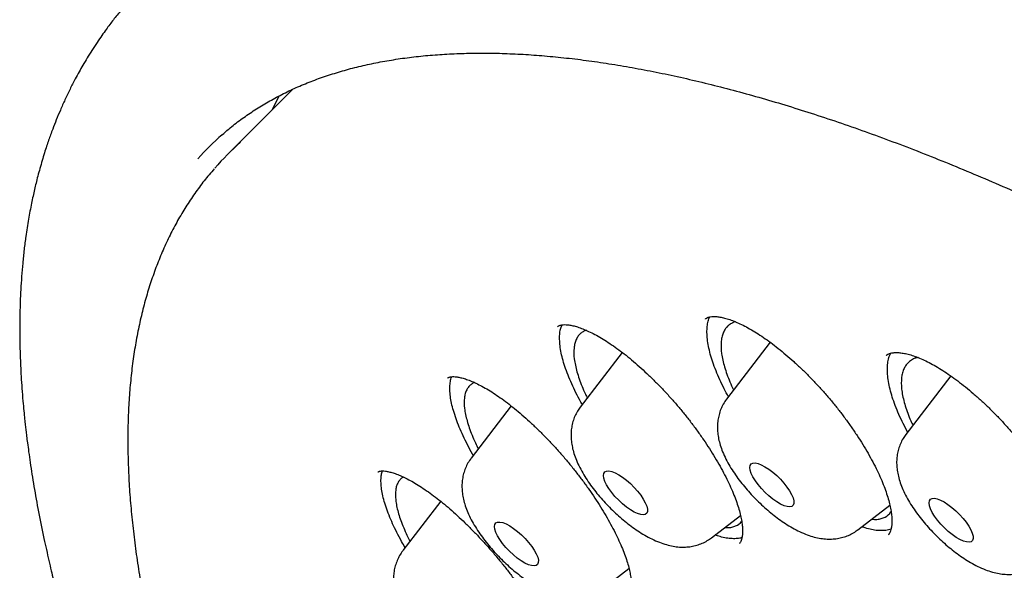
# Model space of a CAD drawing. Header units: millimetres. Extents: x 8 to 1233, y 12 to 1462.
# Tile 108 of 127: x 1017.52 to 1030.9, y 864.45 to 871.94. Entities that reach past the tile are written whole.
import ezdxf

# ---------------------------------------------------------------- set-up
doc = ezdxf.new("R2010")
doc.units = ezdxf.units.MM

msp = doc.modelspace()

# ---------------------------------------------------------------- linework, layer by layer
at = {"color": 7, "linetype": 'Continuous', "lineweight": 30}
for p, q in [((1021.222, 870.987), (1020.337, 870.098)), ((1025.217, 867.713), (1025.183, 867.701)), ((1027.715, 867.551), (1027.123, 866.779)), ((1025.704, 867.413), (1025.135, 866.67)), ((1029.294, 867.374), (1029.291, 867.37)), ((1030.168, 867.094), (1029.559, 866.299)), ((1024.196, 866.685), (1023.653, 865.976)), ((1023.238, 865.389), (1022.723, 864.718)), ((1028.906, 865.002), (1029.34, 865.337)), ((1026.917, 864.893), (1027.311, 865.197)), ((1025.436, 864.199), (1025.796, 864.477))]:
    msp.add_line(p, q, dxfattribs=at)
at = {"color": 7, "linetype": 'Continuous', "lineweight": 30, "flags": 128}
for points in [[(1020.954, 870.718), (1021.015, 870.843), (1021.044, 870.9)], [(1027.511, 865.91), (1027.55, 865.902), (1027.594, 865.885), (1027.644, 865.859), (1027.696, 865.826), (1027.749, 865.785), (1027.803, 865.739), (1027.854, 865.688), (1027.901, 865.636), (1027.943, 865.582), (1027.979, 865.53), (1028.006, 865.48), (1028.025, 865.434), (1028.035, 865.394), (1028.035, 865.361), (1028.026, 865.336), (1028.007, 865.32), (1027.98, 865.314), (1027.945, 865.316), (1027.903, 865.329), (1027.856, 865.35), (1027.805, 865.38), (1027.752, 865.418), (1027.698, 865.461), (1027.646, 865.51), (1027.596, 865.562), (1027.552, 865.615), (1027.513, 865.668), (1027.481, 865.72), (1027.457, 865.768), (1027.443, 865.811), (1027.438, 865.847), (1027.443, 865.876), (1027.457, 865.897), (1027.48, 865.908), (1027.511, 865.91)], [(1025.492, 865.8), (1025.523, 865.801), (1025.562, 865.793), (1025.607, 865.776), (1025.656, 865.75), (1025.708, 865.716), (1025.762, 865.675), (1025.815, 865.629), (1025.866, 865.578), (1025.913, 865.525), (1025.955, 865.472), (1025.991, 865.419), (1026.018, 865.37), (1026.037, 865.324), (1026.046, 865.284), (1026.046, 865.252), (1026.037, 865.227), (1026.018, 865.211), (1025.99, 865.205), (1025.955, 865.208), (1025.913, 865.221), (1025.866, 865.242), (1025.815, 865.273), (1025.761, 865.31), (1025.708, 865.354), (1025.656, 865.403), (1025.606, 865.454), (1025.561, 865.508), (1025.523, 865.561), (1025.491, 865.612), (1025.468, 865.66), (1025.454, 865.703), (1025.449, 865.739), (1025.454, 865.768), (1025.468, 865.788), (1025.492, 865.8)], [(1029.984, 865.423), (1030.029, 865.406), (1030.078, 865.38), (1030.13, 865.347), (1030.184, 865.306), (1030.237, 865.26), (1030.288, 865.21), (1030.336, 865.157), (1030.378, 865.104), (1030.413, 865.051), (1030.441, 865.001), (1030.461, 864.955), (1030.471, 864.915), (1030.471, 864.882), (1030.462, 864.857), (1030.444, 864.84), (1030.417, 864.834), (1030.382, 864.836), (1030.34, 864.848), (1030.293, 864.87), (1030.242, 864.899), (1030.189, 864.937), (1030.135, 864.98), (1030.083, 865.028), (1030.034, 865.08), (1029.988, 865.133), (1029.949, 865.187), (1029.917, 865.238), (1029.894, 865.286), (1029.879, 865.329), (1029.874, 865.366), (1029.878, 865.396), (1029.892, 865.416), (1029.915, 865.428), (1029.946, 865.43), (1029.984, 865.423)], [(1023.987, 865.095), (1024.011, 865.106), (1024.042, 865.107), (1024.081, 865.099), (1024.126, 865.081), (1024.176, 865.055), (1024.228, 865.021), (1024.282, 864.98), (1024.335, 864.933), (1024.386, 864.883), (1024.433, 864.83), (1024.475, 864.776), (1024.51, 864.724), (1024.537, 864.674), (1024.556, 864.629), (1024.565, 864.589), (1024.564, 864.557), (1024.555, 864.532), (1024.535, 864.517), (1024.508, 864.511), (1024.472, 864.514), (1024.43, 864.527), (1024.383, 864.549), (1024.331, 864.579), (1024.278, 864.617), (1024.225, 864.661), (1024.172, 864.71), (1024.123, 864.762), (1024.079, 864.815), (1024.04, 864.868), (1024.009, 864.92), (1023.986, 864.967), (1023.972, 865.01), (1023.967, 865.046), (1023.972, 865.075), (1023.987, 865.095)]]:
    msp.add_lwpolyline(points, dxfattribs=at)
at = {"color": 7, "linetype": 'Continuous', "lineweight": 30}
for centre, radius, start, end in [((1022.809, 867.504), 3.833, 131.5544, 138.4914), ((1023.031, 867.413), 3.804, 131.3332, 138.8067)]:
    msp.add_arc(centre, radius, start, end, dxfattribs=at)
for points, knots in [([(1019.378, 872.581), (1019.332, 872.537), (1019.244, 872.452), (1019.131, 872.334), (1019.04, 872.234), (1018.963, 872.145), (1018.898, 872.067), (1018.841, 871.998), (1018.791, 871.934), (1018.741, 871.869), (1018.689, 871.798), (1018.631, 871.717), (1018.566, 871.622), (1018.5, 871.521), (1018.435, 871.418), (1018.378, 871.321), (1018.323, 871.224), (1018.264, 871.116), (1018.2, 870.99), (1018.133, 870.85), (1018.071, 870.71), (1018.015, 870.577), (1017.972, 870.465), (1017.938, 870.372), (1017.91, 870.295), (1017.882, 870.212), (1017.853, 870.121), (1017.822, 870.02), (1017.792, 869.915), (1017.764, 869.812), (1017.74, 869.717), (1017.719, 869.627), (1017.698, 869.536), (1017.67, 869.402), (1017.636, 869.22), (1017.603, 869.01), (1017.577, 868.809), (1017.558, 868.627), (1017.543, 868.446), (1017.531, 868.271), (1017.525, 868.12), (1017.521, 867.994), (1017.519, 867.896), (1017.518, 867.809), (1017.517, 867.733), (1017.518, 867.659), (1017.519, 867.579), (1017.52, 867.481), (1017.524, 867.364), (1017.529, 867.229), (1017.537, 867.081), (1017.547, 866.92), (1017.56, 866.764), (1017.573, 866.625), (1017.584, 866.515), (1017.593, 866.428), (1017.602, 866.351), (1017.611, 866.272), (1017.624, 866.174), (1017.64, 866.054), (1017.66, 865.911), (1017.684, 865.755), (1017.72, 865.533), (1017.773, 865.243), (1017.831, 864.955), (1017.88, 864.732), (1017.913, 864.587), (1017.945, 864.451), (1017.973, 864.335), (1017.997, 864.237), (1018.017, 864.158), (1018.035, 864.089), (1018.052, 864.024), (1018.071, 863.951), (1018.095, 863.864), (1018.123, 863.762), (1018.155, 863.645), (1018.191, 863.518), (1018.229, 863.388), (1018.293, 863.174), (1018.384, 862.879), (1018.507, 862.504), (1018.619, 862.18), (1018.716, 861.907), (1018.796, 861.691), (1018.87, 861.493), (1018.937, 861.318), (1018.996, 861.168), (1019.044, 861.048), (1019.081, 860.956), (1019.108, 860.887), (1019.136, 860.82), (1019.168, 860.742), (1019.209, 860.64), (1019.262, 860.513), (1019.326, 860.362), (1019.396, 860.198), (1019.47, 860.028), (1019.544, 859.86), (1019.618, 859.693), (1019.725, 859.456), (1019.866, 859.15), (1020.037, 858.79), (1020.207, 858.441), (1020.381, 858.092), (1020.571, 857.717), (1020.779, 857.317), (1020.971, 856.957), (1021.141, 856.644), (1021.283, 856.387), (1021.425, 856.133), (1021.561, 855.892), (1021.686, 855.673), (1021.8, 855.477), (1021.906, 855.295), (1022.002, 855.131), (1022.087, 854.988), (1022.155, 854.874), (1022.208, 854.785), (1022.255, 854.707), (1022.309, 854.617), (1022.381, 854.498), (1022.475, 854.345), (1022.588, 854.16), (1022.723, 853.943), (1022.879, 853.692), (1023.059, 853.408), (1023.256, 853.1), (1023.464, 852.78), (1023.742, 852.357), (1024.092, 851.834), (1024.544, 851.175), (1025.029, 850.484), (1025.548, 849.763), (1026.112, 848.997), (1026.725, 848.187), (1027.39, 847.332), (1028.064, 846.486), (1028.748, 845.648), (1029.441, 844.82), (1030.142, 844.002), (1030.875, 843.167), (1031.64, 842.314), (1032.443, 841.443), (1033.258, 840.578), (1034.086, 839.721), (1034.941, 838.856), (1035.825, 837.985), (1036.736, 837.109), (1037.655, 836.246), (1038.583, 835.398), (1039.517, 834.566), (1040.391, 833.807), (1041.208, 833.114), (1041.97, 832.482), (1042.747, 831.852), (1043.539, 831.225), (1044.344, 830.603), (1045.122, 830.017), (1045.866, 829.469), (1046.569, 828.964), (1047.263, 828.477), (1047.943, 828.012), (1048.552, 827.605), (1049.091, 827.253), (1049.563, 826.95), (1049.96, 826.7), (1050.276, 826.504), (1050.505, 826.363), (1050.707, 826.241), (1050.865, 826.145), (1050.985, 826.074), (1051.072, 826.022), (1051.149, 825.976), (1051.22, 825.934), (1051.287, 825.894), (1051.363, 825.85), (1051.455, 825.796), (1051.571, 825.728), (1051.712, 825.646), (1051.879, 825.55), (1052.071, 825.441), (1052.286, 825.32), (1052.523, 825.187), (1052.871, 824.996), (1053.31, 824.759), (1053.822, 824.492), (1054.302, 824.248), (1054.751, 824.027), (1055.139, 823.841), (1055.47, 823.687), (1055.749, 823.559), (1056.008, 823.443), (1056.243, 823.34), (1056.452, 823.25), (1056.619, 823.179), (1056.748, 823.125), (1056.845, 823.085), (1056.933, 823.049), (1057.027, 823.01), (1057.138, 822.965), (1057.276, 822.911), (1057.5, 822.822), (1057.801, 822.707), (1058.163, 822.574), (1058.524, 822.446), (1058.893, 822.322), (1059.279, 822.198), (1059.593, 822.104), (1059.822, 822.038), (1059.952, 822.001), (1060.062, 821.971), (1060.153, 821.947), (1060.223, 821.928), (1060.277, 821.914), (1060.325, 821.901), (1060.377, 821.888), (1060.456, 821.868), (1060.569, 821.84), (1060.722, 821.803), (1060.9, 821.762), (1061.1, 821.718), (1061.32, 821.672), (1061.555, 821.626), (1061.805, 821.582), (1062.047, 821.542), (1062.279, 821.508), (1062.491, 821.481), (1062.694, 821.457), (1062.883, 821.438), (1063.06, 821.423), (1063.223, 821.411), (1063.374, 821.402), (1063.521, 821.395), (1063.667, 821.39), (1063.815, 821.387), (1064.008, 821.385), (1064.249, 821.388), (1064.534, 821.4), (1064.77, 821.417), (1064.951, 821.434), (1065.069, 821.447), (1065.173, 821.46), (1065.275, 821.474), (1065.388, 821.491), (1065.512, 821.511), (1065.641, 821.535), (1065.771, 821.561), (1065.9, 821.59), (1066.024, 821.62), (1066.18, 821.661), (1066.376, 821.717), (1066.636, 821.803), (1066.9, 821.904), (1067.166, 822.022), (1067.429, 822.154), (1067.635, 822.272), (1067.779, 822.362), (1067.852, 822.41), (1067.917, 822.453), (1067.97, 822.49), (1068.018, 822.523), (1068.065, 822.557), (1068.12, 822.598), (1068.182, 822.646), (1068.24, 822.691), (1068.29, 822.731), (1068.329, 822.762), (1068.363, 822.791), (1068.393, 822.817), (1068.421, 822.84), (1068.451, 822.866), (1068.489, 822.9), (1068.539, 822.945), (1068.602, 823.003), (1068.676, 823.074), (1068.762, 823.158), (1068.821, 823.221), (1068.853, 823.254)], [0, 0, 0, 0, 0.003389, 0.006465, 0.009229, 0.011635, 0.013665, 0.015343, 0.016969, 0.018582, 0.020297, 0.022374, 0.024822, 0.027544, 0.030072, 0.032446, 0.034577, 0.036805, 0.040133, 0.043514, 0.046745, 0.049815, 0.052663, 0.054403, 0.056068, 0.057887, 0.059918, 0.062159, 0.064494, 0.066787, 0.068801, 0.070598, 0.072516, 0.074607, 0.079054, 0.083849, 0.087483, 0.091181, 0.094734, 0.098138, 0.101377, 0.103468, 0.10533, 0.106964, 0.10837, 0.109616, 0.111081, 0.112824, 0.115057, 0.117537, 0.120226, 0.123124, 0.126217, 0.128584, 0.130509, 0.131992, 0.133168, 0.134524, 0.136106, 0.138259, 0.140725, 0.14343, 0.146205, 0.151948, 0.157948, 0.160376, 0.162794, 0.164983, 0.166918, 0.168359, 0.169617, 0.170692, 0.171613, 0.172723, 0.174121, 0.175703, 0.17754, 0.179571, 0.181595, 0.183598, 0.189431, 0.195072, 0.200521, 0.203889, 0.207119, 0.210008, 0.21254, 0.214714, 0.21653, 0.217706, 0.218661, 0.21947, 0.220564, 0.222013, 0.223819, 0.225979, 0.228384, 0.230766, 0.233117, 0.235434, 0.237719, 0.242976, 0.248075, 0.252481, 0.257195, 0.262217, 0.267546, 0.273184, 0.276483, 0.279878, 0.283288, 0.286423, 0.289262, 0.291803, 0.294047, 0.296289, 0.298127, 0.299561, 0.300664, 0.301537, 0.302557, 0.304122, 0.306079, 0.308429, 0.311171, 0.314365, 0.317966, 0.32195, 0.326002, 0.330027, 0.337852, 0.345569, 0.354616, 0.363511, 0.372254, 0.382883, 0.393354, 0.403732, 0.414017, 0.424207, 0.434304, 0.444308, 0.455246, 0.466182, 0.477118, 0.488053, 0.498989, 0.510587, 0.522185, 0.533784, 0.545383, 0.556983, 0.568584, 0.577771, 0.587125, 0.596644, 0.60633, 0.616182, 0.6262, 0.634902, 0.643592, 0.65215, 0.660576, 0.66887, 0.674868, 0.680795, 0.68665, 0.689886, 0.692787, 0.695353, 0.697584, 0.69883, 0.699939, 0.700913, 0.701799, 0.70263, 0.703523, 0.704697, 0.706158, 0.707997, 0.710151, 0.712619, 0.715403, 0.718503, 0.721885, 0.729019, 0.73579, 0.742201, 0.748249, 0.753936, 0.757994, 0.761846, 0.765467, 0.768747, 0.771672, 0.77424, 0.775769, 0.777136, 0.778342, 0.779551, 0.781129, 0.783087, 0.785428, 0.790799, 0.796091, 0.801305, 0.80674, 0.812565, 0.818782, 0.821109, 0.823136, 0.824854, 0.826264, 0.827365, 0.828145, 0.828824, 0.829634, 0.830575, 0.832584, 0.835013, 0.837861, 0.841128, 0.844722, 0.848592, 0.852741, 0.857167, 0.86084, 0.864585, 0.868108, 0.871388, 0.874568, 0.877468, 0.880123, 0.882765, 0.885438, 0.888148, 0.890931, 0.896242, 0.901751, 0.907355, 0.910077, 0.912437, 0.914424, 0.916335, 0.918627, 0.921299, 0.923962, 0.926664, 0.929405, 0.932134, 0.934598, 0.939542, 0.944872, 0.951868, 0.957418, 0.9635, 0.970334, 0.972372, 0.974189, 0.975796, 0.977197, 0.978159, 0.979338, 0.980734, 0.982347, 0.984069, 0.98518, 0.98618, 0.98707, 0.987849, 0.988518, 0.98919, 0.990119, 0.991449, 0.993102, 0.995078, 0.997377, 1, 1, 1, 1]), ([(1020.26, 870.364), (1020.299, 870.398), (1020.389, 870.478), (1020.54, 870.593), (1020.712, 870.71), (1020.891, 870.819), (1021.078, 870.92), (1021.272, 871.013), (1021.474, 871.097), (1021.684, 871.173), (1021.901, 871.24), (1022.125, 871.3), (1022.357, 871.351), (1022.596, 871.393), (1022.842, 871.428), (1023.095, 871.454), (1023.355, 871.471), (1023.622, 871.481), (1023.896, 871.482), (1024.177, 871.475), (1024.465, 871.459), (1024.759, 871.435), (1025.06, 871.403), (1025.367, 871.362), (1025.681, 871.313), (1026.001, 871.256), (1026.328, 871.19), (1026.66, 871.116), (1026.998, 871.033), (1027.342, 870.943), (1027.692, 870.844), (1028.047, 870.736), (1028.408, 870.621), (1028.774, 870.497), (1029.145, 870.365), (1029.521, 870.225), (1029.902, 870.077), (1030.288, 869.92), (1030.679, 869.756), (1031.074, 869.584), (1031.473, 869.404), (1031.876, 869.216), (1032.284, 869.021), (1032.695, 868.817), (1033.11, 868.606), (1033.529, 868.388), (1033.951, 868.162), (1034.377, 867.929), (1034.806, 867.688), (1035.237, 867.44), (1035.672, 867.185), (1036.109, 866.923), (1036.549, 866.654), (1036.991, 866.378), (1037.435, 866.096), (1037.881, 865.806), (1038.329, 865.511), (1038.779, 865.208), (1039.231, 864.899), (1039.684, 864.584), (1040.138, 864.263), (1040.593, 863.936), (1041.05, 863.603), (1041.507, 863.264), (1041.964, 862.919), (1042.422, 862.569), (1042.881, 862.214), (1043.339, 861.853), (1043.798, 861.487), (1044.256, 861.115), (1044.714, 860.739), (1045.171, 860.358), (1045.628, 859.973), (1046.084, 859.583), (1046.539, 859.188), (1046.992, 858.789), (1047.445, 858.386), (1047.896, 857.979), (1048.345, 857.569), (1048.792, 857.154), (1049.238, 856.736), (1049.681, 856.315), (1050.123, 855.89), (1050.561, 855.463), (1050.998, 855.032), (1051.431, 854.598), (1051.862, 854.162), (1052.289, 853.724), (1052.714, 853.283), (1053.135, 852.839), (1053.552, 852.394), (1053.966, 851.947), (1054.377, 851.498), (1054.783, 851.048), (1055.185, 850.596), (1055.583, 850.143), (1055.977, 849.689), (1056.366, 849.234), (1056.751, 848.778), (1057.131, 848.321), (1057.506, 847.865), (1057.876, 847.407), (1058.241, 846.95), (1058.601, 846.493), (1058.955, 846.036), (1059.304, 845.579), (1059.647, 845.123), (1059.985, 844.667), (1060.316, 844.212), (1060.642, 843.759), (1060.961, 843.306), (1061.275, 842.855), (1061.582, 842.405), (1061.882, 841.957), (1062.176, 841.511), (1062.464, 841.066), (1062.744, 840.624), (1063.018, 840.184), (1063.285, 839.747), (1063.545, 839.312), (1063.797, 838.879), (1064.043, 838.45), (1064.281, 838.024), (1064.512, 837.6), (1064.736, 837.181), (1064.951, 836.764), (1065.16, 836.352), (1065.36, 835.943), (1065.553, 835.538), (1065.738, 835.137), (1065.916, 834.741), (1066.085, 834.349), (1066.246, 833.961), (1066.4, 833.578), (1066.545, 833.2), (1066.682, 832.826), (1066.811, 832.458), (1066.932, 832.095), (1067.044, 831.738), (1067.148, 831.386), (1067.244, 831.039), (1067.332, 830.698), (1067.411, 830.363), (1067.482, 830.034), (1067.544, 829.712), (1067.598, 829.395), (1067.644, 829.085), (1067.681, 828.781), (1067.71, 828.483), (1067.731, 828.193), (1067.743, 827.909), (1067.747, 827.632), (1067.742, 827.362), (1067.729, 827.098), (1067.708, 826.842), (1067.679, 826.593), (1067.641, 826.351), (1067.595, 826.117), (1067.541, 825.89), (1067.478, 825.67), (1067.407, 825.457), (1067.328, 825.252), (1067.241, 825.054), (1067.146, 824.864), (1067.042, 824.681), (1066.93, 824.506), (1066.809, 824.339), (1066.713, 824.216), (1066.654, 824.151), (1066.64, 824.136)], [0, 0, 0, 0, 0.004701, 0.010857, 0.017005, 0.023143, 0.029267, 0.035378, 0.041473, 0.047553, 0.053619, 0.059672, 0.065713, 0.071744, 0.077766, 0.083781, 0.08979, 0.095794, 0.101794, 0.107791, 0.113787, 0.119781, 0.125774, 0.131767, 0.13776, 0.143753, 0.149747, 0.155741, 0.161736, 0.167732, 0.173729, 0.179727, 0.185726, 0.191726, 0.197728, 0.20373, 0.209734, 0.215738, 0.221744, 0.22775, 0.233758, 0.239766, 0.245775, 0.251785, 0.257796, 0.263808, 0.26982, 0.275833, 0.281847, 0.287861, 0.293876, 0.299891, 0.305907, 0.311923, 0.31794, 0.323957, 0.329975, 0.335993, 0.342011, 0.34803, 0.354049, 0.360069, 0.366088, 0.372108, 0.378129, 0.384149, 0.39017, 0.396191, 0.402212, 0.408233, 0.414255, 0.420276, 0.426298, 0.43232, 0.438342, 0.444364, 0.450386, 0.456409, 0.462431, 0.468454, 0.474476, 0.480499, 0.486521, 0.492544, 0.498567, 0.504589, 0.510612, 0.516635, 0.522657, 0.52868, 0.534703, 0.540725, 0.546748, 0.55277, 0.558792, 0.564815, 0.570837, 0.576859, 0.582881, 0.588902, 0.594924, 0.600945, 0.606967, 0.612988, 0.619009, 0.625029, 0.63105, 0.63707, 0.64309, 0.649109, 0.655129, 0.661148, 0.667167, 0.673185, 0.679203, 0.68522, 0.691238, 0.697254, 0.703271, 0.709286, 0.715302, 0.721316, 0.72733, 0.733344, 0.739357, 0.745369, 0.75138, 0.757391, 0.763401, 0.76941, 0.775418, 0.781426, 0.787432, 0.793438, 0.799442, 0.805445, 0.811448, 0.817449, 0.823449, 0.829448, 0.835445, 0.841442, 0.847438, 0.853432, 0.859426, 0.865419, 0.871411, 0.877403, 0.883395, 0.889386, 0.895379, 0.901372, 0.907367, 0.913365, 0.919366, 0.925371, 0.931381, 0.937398, 0.943423, 0.949458, 0.955504, 0.961562, 0.967634, 0.97372, 0.979822, 0.985938, 0.992068, 0.998211, 1, 1, 1, 1]), ([(1020.162, 869.909), (1020.138, 869.882), (1020.067, 869.803), (1019.958, 869.661), (1019.833, 869.485), (1019.717, 869.3), (1019.61, 869.108), (1019.51, 868.908), (1019.42, 868.7), (1019.337, 868.484), (1019.263, 868.261), (1019.198, 868.03), (1019.142, 867.792), (1019.094, 867.546), (1019.054, 867.293), (1019.024, 867.033), (1019.002, 866.766), (1018.989, 866.491), (1018.985, 866.21), (1018.99, 865.923), (1019.003, 865.629), (1019.025, 865.328), (1019.056, 865.021), (1019.095, 864.708), (1019.143, 864.389), (1019.2, 864.063), (1019.266, 863.732), (1019.339, 863.396), (1019.422, 863.053), (1019.513, 862.705), (1019.612, 862.352), (1019.72, 861.994), (1019.836, 861.63), (1019.961, 861.261), (1020.094, 860.888), (1020.235, 860.51), (1020.384, 860.127), (1020.541, 859.74), (1020.706, 859.348), (1020.879, 858.952), (1021.06, 858.552), (1021.249, 858.148), (1021.446, 857.741), (1021.65, 857.329), (1021.862, 856.914), (1022.082, 856.496), (1022.309, 856.074), (1022.543, 855.649), (1022.785, 855.222), (1023.034, 854.791), (1023.29, 854.358), (1023.553, 853.922), (1023.823, 853.484), (1024.1, 853.044), (1024.384, 852.602), (1024.674, 852.157), (1024.971, 851.711), (1025.274, 851.264), (1025.584, 850.815), (1025.9, 850.364), (1026.222, 849.913), (1026.55, 849.46), (1026.884, 849.007), (1027.223, 848.553), (1027.569, 848.098), (1027.92, 847.644), (1028.276, 847.189), (1028.637, 846.734), (1029.004, 846.279), (1029.376, 845.824), (1029.752, 845.37), (1030.134, 844.916), (1030.52, 844.464), (1030.91, 844.012), (1031.305, 843.561), (1031.704, 843.112), (1032.107, 842.663), (1032.514, 842.217), (1032.925, 841.772), (1033.339, 841.329), (1033.757, 840.888), (1034.179, 840.449), (1034.603, 840.013), (1035.031, 839.579), (1035.461, 839.148), (1035.894, 838.719), (1036.33, 838.294), (1036.769, 837.871), (1037.209, 837.452), (1037.652, 837.036), (1038.097, 836.624), (1038.543, 836.215), (1038.991, 835.811), (1039.441, 835.41), (1039.892, 835.013), (1040.344, 834.621), (1040.798, 834.232), (1041.252, 833.849), (1041.707, 833.47), (1042.162, 833.096), (1042.618, 832.727), (1043.074, 832.363), (1043.53, 832.004), (1043.986, 831.65), (1044.442, 831.302), (1044.898, 830.959), (1045.353, 830.622), (1045.807, 830.291), (1046.26, 829.966), (1046.713, 829.646), (1047.164, 829.333), (1047.613, 829.026), (1048.062, 828.726), (1048.508, 828.432), (1048.953, 828.144), (1049.396, 827.863), (1049.837, 827.589), (1050.275, 827.322), (1050.711, 827.062), (1051.145, 826.809), (1051.575, 826.563), (1052.003, 826.324), (1052.428, 826.092), (1052.85, 825.868), (1053.268, 825.651), (1053.683, 825.442), (1054.094, 825.241), (1054.502, 825.047), (1054.905, 824.861), (1055.305, 824.683), (1055.701, 824.513), (1056.092, 824.35), (1056.479, 824.196), (1056.861, 824.05), (1057.239, 823.912), (1057.611, 823.782), (1057.979, 823.66), (1058.342, 823.547), (1058.7, 823.442), (1059.052, 823.345), (1059.399, 823.257), (1059.741, 823.177), (1060.077, 823.106), (1060.407, 823.044), (1060.731, 822.99), (1061.049, 822.944), (1061.361, 822.907), (1061.667, 822.879), (1061.967, 822.86), (1062.26, 822.849), (1062.547, 822.847), (1062.827, 822.854), (1063.1, 822.87), (1063.367, 822.894), (1063.626, 822.928), (1063.878, 822.97), (1064.123, 823.02), (1064.36, 823.08), (1064.59, 823.148), (1064.812, 823.225), (1065.027, 823.31), (1065.234, 823.404), (1065.433, 823.507), (1065.623, 823.617), (1065.806, 823.736), (1065.981, 823.864), (1066.107, 823.964), (1066.173, 824.025), (1066.186, 824.037)], [0, 0, 0, 0, 0.002958, 0.008901, 0.014848, 0.020802, 0.026766, 0.03274, 0.038727, 0.044727, 0.05074, 0.056766, 0.062804, 0.068854, 0.074913, 0.080982, 0.087058, 0.09314, 0.099228, 0.10532, 0.111414, 0.117511, 0.12361, 0.12971, 0.13581, 0.14191, 0.148009, 0.154109, 0.160207, 0.166304, 0.172401, 0.178496, 0.184591, 0.190684, 0.196776, 0.202867, 0.208957, 0.215046, 0.221133, 0.22722, 0.233306, 0.239391, 0.245475, 0.251558, 0.257641, 0.263722, 0.269803, 0.275883, 0.281963, 0.288042, 0.29412, 0.300198, 0.306275, 0.312352, 0.318428, 0.324504, 0.330579, 0.336654, 0.342729, 0.348803, 0.354877, 0.36095, 0.367024, 0.373097, 0.37917, 0.385242, 0.391314, 0.397387, 0.403458, 0.40953, 0.415602, 0.421673, 0.427744, 0.433815, 0.439886, 0.445957, 0.452028, 0.458099, 0.464169, 0.47024, 0.476311, 0.482381, 0.488451, 0.494522, 0.500592, 0.506663, 0.512733, 0.518804, 0.524874, 0.530944, 0.537015, 0.543086, 0.549156, 0.555227, 0.561298, 0.567369, 0.57344, 0.579511, 0.585582, 0.591653, 0.597725, 0.603797, 0.609868, 0.615941, 0.622013, 0.628085, 0.634158, 0.640231, 0.646304, 0.652378, 0.658452, 0.664526, 0.670601, 0.676676, 0.682751, 0.688827, 0.694903, 0.70098, 0.707057, 0.713134, 0.719213, 0.725292, 0.731371, 0.737451, 0.743532, 0.749613, 0.755696, 0.761779, 0.767863, 0.773947, 0.780033, 0.78612, 0.792207, 0.798296, 0.804386, 0.810477, 0.816569, 0.822662, 0.828756, 0.834851, 0.840948, 0.847046, 0.853144, 0.859244, 0.865344, 0.871445, 0.877546, 0.883648, 0.889748, 0.895848, 0.901946, 0.908042, 0.914134, 0.920222, 0.926305, 0.932381, 0.938449, 0.944508, 0.950557, 0.956594, 0.962618, 0.968629, 0.974627, 0.980612, 0.986585, 0.992547, 0.9985, 1, 1, 1, 1]), ([(1026.834, 867.866), (1026.834, 867.867), (1026.838, 867.871), (1026.841, 867.873), (1026.844, 867.875)], [0, 0, 0, 0, 0.0892004, 1, 1, 1, 1]), ([(1026.844, 867.875), (1026.846, 867.877), (1026.854, 867.882), (1026.871, 867.89), (1026.9, 867.897), (1026.939, 867.901), (1026.989, 867.9), (1027.046, 867.892), (1027.111, 867.876), (1027.184, 867.853), (1027.262, 867.822), (1027.346, 867.783), (1027.435, 867.736), (1027.528, 867.68), (1027.624, 867.617), (1027.722, 867.547), (1027.824, 867.468), (1027.928, 867.382), (1028.034, 867.29), (1028.14, 867.191), (1028.246, 867.087), (1028.349, 866.978), (1028.45, 866.867), (1028.547, 866.754), (1028.64, 866.639), (1028.729, 866.522), (1028.815, 866.402), (1028.897, 866.282), (1028.974, 866.161), (1029.045, 866.041), (1029.11, 865.923), (1029.168, 865.808), (1029.219, 865.697), (1029.262, 865.592), (1029.298, 865.492), (1029.326, 865.399), (1029.347, 865.313), (1029.361, 865.234), (1029.368, 865.162), (1029.369, 865.1), (1029.365, 865.047), (1029.356, 865.004), (1029.344, 864.971), (1029.332, 864.947), (1029.323, 864.937), (1029.319, 864.932)], [0, 0, 0, 0, 0.012067, 0.03679, 0.059315, 0.083277, 0.106125, 0.128707, 0.151319, 0.174087, 0.197036, 0.220131, 0.24331, 0.266492, 0.289495, 0.312704, 0.336364, 0.360386, 0.384674, 0.409119, 0.43361, 0.458005, 0.48221, 0.506149, 0.529796, 0.553553, 0.577581, 0.601791, 0.62612, 0.650493, 0.6748, 0.698959, 0.722894, 0.746536, 0.769833, 0.792825, 0.8158, 0.838711, 0.861513, 0.884175, 0.906713, 0.929229, 0.951908, 0.975279, 1, 1, 1, 1]), ([(1027.148, 866.811), (1027.128, 866.847), (1027.086, 866.925), (1027.029, 867.042), (1026.977, 867.164), (1026.933, 867.281), (1026.9, 867.392), (1026.875, 867.496), (1026.86, 867.594), (1026.854, 867.685), (1026.858, 867.767), (1026.87, 867.838), (1026.886, 867.876), (1026.893, 867.895)], [0, 0, 0, 0, 0.078688, 0.171417, 0.265144, 0.360233, 0.452234, 0.544883, 0.638517, 0.733504, 0.825357, 0.917864, 1, 1, 1, 1]), ([(1024.827, 867.762), (1024.828, 867.764), (1024.832, 867.769), (1024.838, 867.772), (1024.842, 867.774)], [0, 0, 0, 0, 0.239323, 1, 1, 1, 1]), ([(1024.842, 867.774), (1024.844, 867.776), (1024.852, 867.779), (1024.869, 867.785), (1024.899, 867.79), (1024.94, 867.791), (1024.99, 867.785), (1025.049, 867.773), (1025.115, 867.754), (1025.188, 867.726), (1025.268, 867.691), (1025.353, 867.647), (1025.443, 867.595), (1025.536, 867.535), (1025.632, 867.468), (1025.731, 867.394), (1025.832, 867.312), (1025.935, 867.222), (1026.04, 867.126), (1026.145, 867.024), (1026.25, 866.918), (1026.352, 866.807), (1026.452, 866.693), (1026.548, 866.578), (1026.639, 866.462), (1026.727, 866.344), (1026.81, 866.225), (1026.89, 866.104), (1026.965, 865.984), (1027.034, 865.865), (1027.097, 865.748), (1027.153, 865.634), (1027.202, 865.526), (1027.243, 865.422), (1027.277, 865.326), (1027.303, 865.236), (1027.322, 865.154), (1027.334, 865.078), (1027.34, 865.011), (1027.339, 864.954), (1027.334, 864.906), (1027.325, 864.868), (1027.315, 864.841), (1027.305, 864.824), (1027.299, 864.819), (1027.296, 864.816)], [0, 0, 0, 0, 0.012246, 0.03537, 0.05713, 0.080158, 0.102721, 0.12529, 0.148062, 0.171109, 0.19441, 0.217899, 0.241497, 0.265114, 0.288591, 0.312113, 0.336094, 0.360449, 0.385084, 0.409892, 0.434763, 0.459555, 0.484166, 0.508517, 0.532566, 0.556574, 0.580883, 0.605382, 0.63001, 0.65469, 0.679313, 0.703791, 0.728042, 0.75199, 0.775576, 0.798698, 0.821845, 0.844901, 0.86783, 0.890608, 0.913266, 0.935926, 0.958842, 0.9827, 1, 1, 1, 1]), ([(1025.161, 866.705), (1025.148, 866.727), (1025.112, 866.791), (1025.059, 866.896), (1025.003, 867.017), (1024.955, 867.136), (1024.915, 867.249), (1024.886, 867.355), (1024.865, 867.455), (1024.854, 867.548), (1024.852, 867.646), (1024.861, 867.73), (1024.881, 867.773), (1024.888, 867.787)], [0, 0, 0, 0, 0.048454, 0.140055, 0.232299, 0.325537, 0.42013, 0.51161, 0.603899, 0.696836, 0.791285, 0.928751, 1, 1, 1, 1]), ([(1027.176, 867.799), (1027.161, 867.789), (1027.133, 867.769), (1027.1, 867.728), (1027.074, 867.677), (1027.056, 867.618), (1027.044, 867.529), (1027.048, 867.425), (1027.069, 867.308), (1027.102, 867.184), (1027.151, 867.048), (1027.197, 866.94), (1027.217, 866.902), (1027.217, 866.901)], [0, 0, 0, 0, 0.08169, 0.163947, 0.247993, 0.332658, 0.414347, 0.5805, 0.665161, 0.74689, 0.913122, 0.997823, 1, 1, 1, 1]), ([(1027.245, 867.828), (1027.243, 867.828), (1027.216, 867.823), (1027.195, 867.811), (1027.176, 867.799)], [0, 0, 0, 0, 0.084154, 1, 1, 1, 1]), ([(1025.183, 867.701), (1025.169, 867.692), (1025.14, 867.675), (1025.105, 867.638), (1025.078, 867.591), (1025.059, 867.536), (1025.044, 867.452), (1025.047, 867.353), (1025.066, 867.24), (1025.096, 867.119), (1025.142, 866.986), (1025.194, 866.865), (1025.221, 866.811), (1025.229, 866.794)], [0, 0, 0, 0, 0.0787973, 0.1581418, 0.2392122, 0.3208788, 0.399676, 0.559946, 0.6416099, 0.7204378, 0.880769, 0.9624635, 1, 1, 1, 1]), ([(1029.293, 867.373), (1029.296, 867.375), (1029.305, 867.383), (1029.322, 867.393), (1029.35, 867.403), (1029.387, 867.41), (1029.434, 867.412), (1029.49, 867.408), (1029.554, 867.397), (1029.625, 867.379), (1029.702, 867.353), (1029.786, 867.318), (1029.874, 867.276), (1029.966, 867.225), (1030.061, 867.167), (1030.16, 867.1), (1030.263, 867.026), (1030.368, 866.944), (1030.474, 866.855), (1030.582, 866.76), (1030.688, 866.659), (1030.793, 866.554), (1030.895, 866.445), (1030.994, 866.334), (1031.089, 866.221), (1031.181, 866.105), (1031.269, 865.986), (1031.353, 865.866), (1031.432, 865.745), (1031.506, 865.625), (1031.574, 865.506), (1031.634, 865.39), (1031.688, 865.277), (1031.734, 865.17), (1031.772, 865.068), (1031.802, 864.972), (1031.826, 864.882), (1031.842, 864.799), (1031.851, 864.723), (1031.854, 864.656), (1031.851, 864.597), (1031.843, 864.549), (1031.831, 864.51), (1031.817, 864.481), (1031.806, 864.465), (1031.799, 864.458), (1031.797, 864.456)], [0, 0, 0, 0, 0.011908, 0.038507, 0.061904, 0.08394, 0.107293, 0.129997, 0.152551, 0.175129, 0.197804, 0.220574, 0.243403, 0.26622, 0.288857, 0.311767, 0.335121, 0.358832, 0.382802, 0.406923, 0.431079, 0.455133, 0.478993, 0.502589, 0.525911, 0.549444, 0.573207, 0.59715, 0.621209, 0.645308, 0.669341, 0.693229, 0.7169, 0.74029, 0.763348, 0.786142, 0.808968, 0.831745, 0.854429, 0.876986, 0.899416, 0.921798, 0.944272, 0.967234, 0.991571, 1, 1, 1, 1]), ([(1029.582, 866.329), (1029.579, 866.336), (1029.551, 866.386), (1029.506, 866.476), (1029.449, 866.6), (1029.402, 866.719), (1029.364, 866.833), (1029.336, 866.941), (1029.317, 867.044), (1029.307, 867.14), (1029.307, 867.227), (1029.317, 867.306), (1029.332, 867.365), (1029.347, 867.394), (1029.352, 867.403)], [0, 0, 0, 0, 0.015031, 0.108498, 0.202972, 0.298815, 0.391592, 0.485021, 0.579444, 0.67523, 0.767892, 0.861213, 0.956582, 1, 1, 1, 1]), ([(1029.724, 867.343), (1029.709, 867.34), (1029.669, 867.332), (1029.638, 867.312), (1029.619, 867.299)], [0, 0, 0, 0, 0.375252, 1, 1, 1, 1]), ([(1029.619, 867.299), (1029.605, 867.288), (1029.577, 867.265), (1029.545, 867.22), (1029.52, 867.166), (1029.498, 867.083), (1029.493, 866.985), (1029.505, 866.873), (1029.528, 866.753), (1029.569, 866.621), (1029.617, 866.498), (1029.644, 866.442), (1029.653, 866.422)], [0, 0, 0, 0, 0.085144, 0.17088, 0.25848, 0.346725, 0.518078, 0.605052, 0.693293, 0.864731, 0.951749, 1, 1, 1, 1]), ([(1023.329, 867.062), (1023.33, 867.063), (1023.334, 867.068), (1023.339, 867.071), (1023.347, 867.074), (1023.348, 867.075)], [0, 0, 0, 0, 0.142824, 0.827452, 1, 1, 1, 1]), ([(1023.348, 867.075), (1023.351, 867.076), (1023.359, 867.079), (1023.379, 867.083), (1023.413, 867.084), (1023.458, 867.08), (1023.511, 867.07), (1023.572, 867.053), (1023.641, 867.028), (1023.717, 866.995), (1023.798, 866.953), (1023.885, 866.904), (1023.977, 866.846), (1024.071, 866.781), (1024.168, 866.709), (1024.267, 866.629), (1024.368, 866.543), (1024.471, 866.449), (1024.575, 866.349), (1024.68, 866.244), (1024.783, 866.134), (1024.884, 866.021), (1024.982, 865.905), (1025.076, 865.788), (1025.166, 865.671), (1025.251, 865.552), (1025.333, 865.433), (1025.41, 865.314), (1025.482, 865.194), (1025.548, 865.077), (1025.608, 864.962), (1025.661, 864.851), (1025.707, 864.746), (1025.745, 864.646), (1025.776, 864.554), (1025.799, 864.469), (1025.815, 864.392), (1025.825, 864.323), (1025.828, 864.262), (1025.826, 864.212), (1025.82, 864.171), (1025.811, 864.142), (1025.801, 864.122), (1025.795, 864.113), (1025.792, 864.11), (1025.791, 864.109)], [0, 0, 0, 0, 0.012424, 0.034283, 0.057407, 0.079865, 0.102318, 0.125027, 0.148105, 0.171545, 0.195281, 0.219223, 0.243277, 0.267344, 0.291288, 0.315207, 0.33958, 0.364323, 0.389343, 0.414535, 0.439788, 0.464957, 0.489942, 0.514661, 0.539067, 0.563394, 0.588014, 0.612823, 0.63776, 0.662745, 0.687665, 0.712428, 0.736946, 0.76114, 0.784941, 0.808253, 0.831539, 0.854693, 0.877692, 0.900528, 0.923271, 0.946084, 0.969386, 0.994234, 1, 1, 1, 1]), ([(1023.681, 866.013), (1023.678, 866.019), (1023.649, 866.068), (1023.602, 866.157), (1023.541, 866.28), (1023.489, 866.398), (1023.445, 866.512), (1023.41, 866.621), (1023.384, 866.723), (1023.368, 866.817), (1023.361, 866.904), (1023.363, 866.982), (1023.372, 867.042), (1023.384, 867.072), (1023.388, 867.082)], [0, 0, 0, 0, 0.011918, 0.107426, 0.199905, 0.293034, 0.387168, 0.482671, 0.574997, 0.66814, 0.761936, 0.857259, 0.949764, 1, 1, 1, 1]), ([(1023.697, 867.005), (1023.682, 866.997), (1023.653, 866.983), (1023.618, 866.949), (1023.59, 866.906), (1023.57, 866.854), (1023.555, 866.775), (1023.556, 866.679), (1023.574, 866.57), (1023.603, 866.452), (1023.648, 866.323), (1023.704, 866.193), (1023.735, 866.129), (1023.749, 866.102)], [0, 0, 0, 0, 0.076952, 0.154439, 0.233611, 0.313366, 0.390318, 0.546836, 0.626589, 0.70356, 0.860115, 0.939885, 1, 1, 1, 1]), ([(1027.123, 866.779), (1027.123, 866.778), (1027.105, 866.757), (1027.077, 866.711), (1027.042, 866.64), (1027.018, 866.566), (1027.003, 866.491), (1026.996, 866.414), (1026.999, 866.336), (1027.009, 866.256), (1027.029, 866.171), (1027.059, 866.082), (1027.1, 865.987), (1027.151, 865.89), (1027.21, 865.794), (1027.275, 865.701), (1027.345, 865.611), (1027.418, 865.525), (1027.495, 865.441), (1027.576, 865.362), (1027.659, 865.285), (1027.745, 865.213), (1027.833, 865.146), (1027.924, 865.083), (1028.018, 865.026), (1028.116, 864.975), (1028.215, 864.933), (1028.311, 864.902), (1028.4, 864.883), (1028.485, 864.874), (1028.567, 864.875), (1028.646, 864.885), (1028.722, 864.904), (1028.795, 864.932), (1028.857, 864.965), (1028.891, 864.992), (1028.905, 865.003)], [0, 0, 0, 0, 0.0006675, 0.0259012, 0.0507503, 0.0754456, 0.1002499, 0.1254892, 0.1515917, 0.1791303, 0.2088343, 0.2414426, 0.2770744, 0.3141748, 0.3503571, 0.385269, 0.4191842, 0.4524351, 0.4852963, 0.5179929, 0.5507229, 0.5836257, 0.6169227, 0.6508853, 0.6858723, 0.7223687, 0.76094, 0.7955436, 0.8268704, 0.8556322, 0.8826918, 0.9086565, 0.9339271, 0.9587644, 0.9833432, 1, 1, 1, 1]), ([(1025.135, 866.67), (1025.122, 866.652), (1025.093, 866.612), (1025.059, 866.545), (1025.033, 866.472), (1025.016, 866.397), (1025.008, 866.321), (1025.009, 866.243), (1025.018, 866.163), (1025.035, 866.079), (1025.063, 865.991), (1025.102, 865.897), (1025.152, 865.8), (1025.209, 865.703), (1025.273, 865.61), (1025.342, 865.519), (1025.415, 865.432), (1025.491, 865.348), (1025.571, 865.268), (1025.654, 865.191), (1025.739, 865.118), (1025.827, 865.05), (1025.917, 864.986), (1026.011, 864.928), (1026.108, 864.875), (1026.206, 864.832), (1026.302, 864.799), (1026.393, 864.777), (1026.479, 864.766), (1026.561, 864.765), (1026.64, 864.773), (1026.717, 864.79), (1026.791, 864.817), (1026.858, 864.85), (1026.898, 864.88), (1026.916, 864.893)], [0, 0, 0, 0, 0.021149, 0.046059, 0.070769, 0.095533, 0.120662, 0.146561, 0.173773, 0.203, 0.235007, 0.270115, 0.307207, 0.343636, 0.378784, 0.41287, 0.44623, 0.479153, 0.51187, 0.544586, 0.577445, 0.610652, 0.644466, 0.679228, 0.715395, 0.753533, 0.78877, 0.820762, 0.849987, 0.87735, 0.90351, 0.928904, 0.95382, 0.978445, 1, 1, 1, 1]), ([(1029.559, 866.298), (1029.545, 866.279), (1029.516, 866.239), (1029.483, 866.171), (1029.457, 866.098), (1029.44, 866.023), (1029.432, 865.947), (1029.433, 865.869), (1029.443, 865.788), (1029.461, 865.705), (1029.489, 865.616), (1029.528, 865.522), (1029.578, 865.425), (1029.636, 865.328), (1029.701, 865.235), (1029.769, 865.145), (1029.842, 865.058), (1029.919, 864.974), (1029.999, 864.894), (1030.082, 864.817), (1030.167, 864.744), (1030.255, 864.676), (1030.345, 864.613), (1030.439, 864.555), (1030.536, 864.502), (1030.635, 864.459), (1030.731, 864.426), (1030.821, 864.405), (1030.907, 864.395), (1030.989, 864.394), (1031.068, 864.402), (1031.145, 864.42), (1031.219, 864.447), (1031.285, 864.48), (1031.324, 864.509), (1031.341, 864.523)], [0, 0, 0, 0, 0.021684, 0.046587, 0.071299, 0.096075, 0.12123, 0.147173, 0.174453, 0.203777, 0.235907, 0.271129, 0.30826, 0.344649, 0.379758, 0.413817, 0.447163, 0.48008, 0.5128, 0.545526, 0.5784, 0.611632, 0.645483, 0.680295, 0.716534, 0.754765, 0.789893, 0.82176, 0.850898, 0.878205, 0.904331, 0.929706, 0.954612, 0.979233, 1, 1, 1, 1]), ([(1023.653, 865.975), (1023.649, 865.97), (1023.628, 865.945), (1023.598, 865.893), (1023.565, 865.821), (1023.543, 865.747), (1023.53, 865.672), (1023.525, 865.595), (1023.529, 865.516), (1023.542, 865.435), (1023.564, 865.349), (1023.596, 865.258), (1023.639, 865.163), (1023.693, 865.066), (1023.753, 864.97), (1023.819, 864.878), (1023.89, 864.789), (1023.964, 864.703), (1024.042, 864.621), (1024.123, 864.542), (1024.207, 864.467), (1024.293, 864.396), (1024.382, 864.329), (1024.473, 864.268), (1024.568, 864.212), (1024.668, 864.162), (1024.767, 864.122), (1024.862, 864.094), (1024.951, 864.077), (1025.035, 864.071), (1025.115, 864.073), (1025.194, 864.086), (1025.27, 864.107), (1025.341, 864.138), (1025.397, 864.169), (1025.425, 864.193), (1025.434, 864.2)], [0, 0, 0, 0, 0.006304, 0.031439, 0.056237, 0.080936, 0.105809, 0.1312, 0.157565, 0.185515, 0.215802, 0.249109, 0.285274, 0.322279, 0.358184, 0.392855, 0.426604, 0.459754, 0.492566, 0.525259, 0.558014, 0.590987, 0.624409, 0.658565, 0.693839, 0.730746, 0.769828, 0.803636, 0.834254, 0.862538, 0.889289, 0.915058, 0.940207, 0.964972, 0.989512, 1, 1, 1, 1]), ([(1022.387, 865.787), (1022.388, 865.788), (1022.392, 865.791), (1022.398, 865.795), (1022.406, 865.797), (1022.409, 865.798)], [0, 0, 0, 0, 0.377705, 0.793828, 1, 1, 1, 1]), ([(1022.409, 865.798), (1022.413, 865.799), (1022.422, 865.801), (1022.447, 865.802), (1022.485, 865.8), (1022.533, 865.791), (1022.589, 865.776), (1022.654, 865.754), (1022.725, 865.723), (1022.804, 865.684), (1022.888, 865.637), (1022.977, 865.581), (1023.07, 865.518), (1023.165, 865.447), (1023.263, 865.37), (1023.363, 865.286), (1023.464, 865.195), (1023.567, 865.098), (1023.671, 864.994), (1023.775, 864.886), (1023.878, 864.773), (1023.978, 864.658), (1024.074, 864.541), (1024.167, 864.423), (1024.254, 864.305), (1024.338, 864.187), (1024.417, 864.068), (1024.491, 863.95), (1024.561, 863.833), (1024.624, 863.717), (1024.682, 863.605), (1024.732, 863.498), (1024.775, 863.396), (1024.81, 863.301), (1024.838, 863.214), (1024.858, 863.135), (1024.871, 863.064), (1024.878, 863.001), (1024.88, 862.948), (1024.876, 862.905), (1024.869, 862.873), (1024.861, 862.851), (1024.854, 862.84), (1024.852, 862.837), (1024.85, 862.836)], [0, 0, 0, 0, 0.0126083, 0.0355742, 0.0578819, 0.080164, 0.1027468, 0.1257881, 0.1492973, 0.1732128, 0.1974395, 0.2218712, 0.2464057, 0.2709344, 0.2953377, 0.3196844, 0.3444775, 0.3696332, 0.3950583, 0.4206482, 0.4462918, 0.4718418, 0.4971989, 0.5222803, 0.5470371, 0.5717007, 0.5966484, 0.6217839, 0.6470413, 0.6723384, 0.6975571, 0.7226024, 0.7473809, 0.7718056, 0.7958002, 0.8192672, 0.8426717, 0.8658974, 0.8889363, 0.9118052, 0.9346371, 0.9576555, 0.9815571, 1, 1, 1, 1]), ([(1022.755, 864.759), (1022.739, 864.787), (1022.697, 864.857), (1022.641, 864.966), (1022.583, 865.086), (1022.535, 865.2), (1022.494, 865.31), (1022.463, 865.414), (1022.441, 865.51), (1022.428, 865.598), (1022.425, 865.679), (1022.43, 865.748), (1022.44, 865.785), (1022.445, 865.801)], [0, 0, 0, 0, 0.0626601, 0.1598584, 0.2539366, 0.3486767, 0.4444387, 0.5415937, 0.6355013, 0.7300691, 0.8256423, 0.9225965, 1, 1, 1, 1]), ([(1022.733, 865.718), (1022.73, 865.717), (1022.712, 865.709), (1022.687, 865.686), (1022.658, 865.647), (1022.637, 865.599), (1022.621, 865.525), (1022.621, 865.434), (1022.638, 865.329), (1022.665, 865.215), (1022.708, 865.089), (1022.768, 864.954), (1022.799, 864.884), (1022.82, 864.846), (1022.821, 864.845)], [0, 0, 0, 0, 0.0173168, 0.098102, 0.180644, 0.2637931, 0.3440214, 0.5072037, 0.5903527, 0.6705851, 0.8337742, 0.9169255, 0.9971904, 1, 1, 1, 1]), ([(1029.093, 865.146), (1029.118, 865.144), (1029.167, 865.139), (1029.225, 865.153), (1029.293, 865.181), (1029.337, 865.213), (1029.356, 865.247), (1029.357, 865.249)], [0, 0, 0, 0, 0.206921, 0.403639, 0.593411, 0.979402, 1, 1, 1, 1]), ([(1027.101, 865.035), (1027.112, 865.033), (1027.147, 865.028), (1027.194, 865.037), (1027.263, 865.058), (1027.307, 865.086), (1027.327, 865.116), (1027.327, 865.116)], [0, 0, 0, 0, 0.106292, 0.332224, 0.550131, 0.993347, 1, 1, 1, 1]), ([(1029.357, 865.012), (1029.345, 865.008), (1029.313, 864.996), (1029.253, 864.989), (1029.176, 864.99), (1029.093, 865.003), (1029.021, 865.021), (1028.975, 865.038), (1028.96, 865.043)], [0, 0, 0, 0, 0.116734, 0.316321, 0.517353, 0.712437, 0.908924, 1, 1, 1, 1]), ([(1027.331, 864.895), (1027.331, 864.895), (1027.312, 864.887), (1027.268, 864.882), (1027.198, 864.879), (1027.119, 864.888), (1027.042, 864.905), (1026.99, 864.924), (1026.968, 864.932)], [0, 0, 0, 0, 0.000124, 0.209272, 0.42293, 0.638131, 0.847208, 1, 1, 1, 1]), ([(1022.722, 864.716), (1022.707, 864.695), (1022.678, 864.654), (1022.657, 864.608), (1022.647, 864.586)], [0, 0, 0, 0, 0.508312, 1, 1, 1, 1]), ([(1022.647, 864.586), (1022.637, 864.561), (1022.619, 864.512), (1022.603, 864.436), (1022.596, 864.359), (1022.598, 864.281), (1022.608, 864.201), (1022.627, 864.117), (1022.656, 864.028), (1022.696, 863.933), (1022.746, 863.836), (1022.805, 863.74), (1022.87, 863.647), (1022.939, 863.557), (1023.012, 863.47), (1023.089, 863.386), (1023.169, 863.306), (1023.252, 863.23), (1023.338, 863.158), (1023.426, 863.09), (1023.517, 863.027), (1023.61, 862.969), (1023.708, 862.917), (1023.807, 862.874), (1023.903, 862.843), (1023.993, 862.823), (1024.078, 862.813), (1024.16, 862.813), (1024.239, 862.822), (1024.316, 862.84), (1024.389, 862.868), (1024.452, 862.901), (1024.489, 862.929), (1024.504, 862.941)], [0, 0, 0, 0, 0.026631, 0.052655, 0.079133, 0.106477, 0.135278, 0.16629, 0.200304, 0.237536, 0.276546, 0.314677, 0.351467, 0.387181, 0.422171, 0.456732, 0.491103, 0.525496, 0.560055, 0.59501, 0.63064, 0.667312, 0.705527, 0.74588, 0.782526, 0.815727, 0.846146, 0.87471, 0.902078, 0.928688, 0.954823, 0.980674, 1, 1, 1, 1])]:
    msp.add_open_spline(points, degree=3, knots=knots, dxfattribs=at)

doc.saveas('drawing.dxf')
